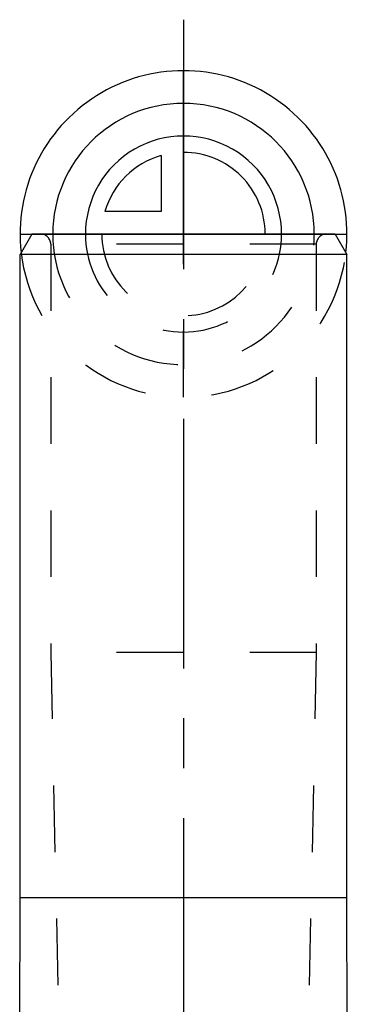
# Model space of a CAD drawing. Header units: millimetres. Extents: x 0 to 1000, y 0 to 1000.
# Tile 4 of 4: x 484 to 516, y 505 to 601. Entities that reach past the tile are written whole.
import ezdxf

# ---------------------------------------------------------------- set-up
doc = ezdxf.new("R2010")
doc.units = ezdxf.units.MM
doc.header["$LTSCALE"] = 65.185185
doc.linetypes.add('CENTER', pattern=[0.6, 0.375, -0.075, 0.075, -0.075])
doc.linetypes.add('HIDDEN', pattern=[0.2, 0.1, -0.1])
for name, color, linetype in [('ACHSEN_S', 7, 'CONTINUOUS'), ('FASEN', 7, 'CONTINUOUS'), ('FLAECHEN', 7, 'CONTINUOUS'), ('KOERPER', 7, 'CONTINUOUS'), ('KONST.EL_MIT_GEO', 7, 'CONTINUOUS'), ('KURVEN', 7, 'CONTINUOUS')]:
    doc.layers.add(name, color=color, linetype=linetype)

msp = doc.modelspace()

# ---------------------------------------------------------------- linework, layer by layer
at = {"layer": 'ACHSEN_S', "color": 40, "linetype": 'CENTER'}
msp.add_line((500, 601.457), (500, 398.541), dxfattribs=at)
at = {"layer": 'FASEN', "color": 7, "linetype": 'Continuous'}
for p, q in [((485.155, 580.457), (484, 578.457)), ((514.845, 580.457), (485.155, 580.457)), ((514.845, 580.457), (516, 578.457)), ((516, 578.457), (484, 578.457))]:
    msp.add_line(p, q, dxfattribs=at)
at = {"layer": 'FLAECHEN', "color": 8, "linetype": 'HIDDEN'}
for p, q in [((487, 539.457), (487.953, 494.456)), ((513, 539.457), (487, 539.457)), ((513, 539.457), (512.047, 494.456))]:
    msp.add_line(p, q, dxfattribs=at)
at = {"layer": 'KOERPER', "color": 7, "linetype": 'Continuous'}
for p, q in [((484, 515.457), (484, 578.457)), ((516, 515.457), (516, 578.457)), ((483.963, 494.456), (484, 515.457)), ((484, 515.457), (516, 515.457)), ((516.037, 494.456), (516, 515.457))]:
    msp.add_line(p, q, dxfattribs=at)
at = {"layer": 'KONST.EL_MIT_GEO', "color": 8, "linetype": 'HIDDEN'}
for p, q in [((514, 580.457), (486, 580.457)), ((487, 579.457), (487, 539.457)), ((513, 579.457), (487, 579.457)), ((513, 579.457), (513, 539.457))]:
    msp.add_line(p, q, dxfattribs=at)
for centre, start, end in [((486, 579.457), 0, 90), ((514, 579.457), 90, 180)]:
    msp.add_arc(centre, 1, start, end, dxfattribs=at)
at = {"layer": 'KURVEN', "color": 40, "linetype": 'Continuous'}
for p, q in [((500, 578.64), (500, 596.457)), ((497.8, 588.148), (497.8, 582.657)), ((497.8, 582.657), (492.308, 582.657)), ((484, 580.457), (516, 580.457))]:
    msp.add_line(p, q, dxfattribs=at)
at = {"layer": 'KURVEN', "color": 8, "linetype": 'HIDDEN'}
for p, q in [((487.207, 580.457), (487.201, 580.457)), ((512.793, 580.457), (512.799, 580.457)), ((500, 564.457), (500, 578.64))]:
    msp.add_line(p, q, dxfattribs=at)
at = {"layer": 'KURVEN', "color": 40, "linetype": 'Continuous'}
for radius, start, end in [(16, 353.47954, 186.52046), (12.8, 0, 180), (9.6, 359.99993, 180), (8, 105.96201, 164.03799), (8, 359.99993, 90)]:
    msp.add_arc((500, 580.457), radius, start, end, dxfattribs=at)
at = {"layer": 'KURVEN', "color": 8, "linetype": 'HIDDEN'}
for radius, start, end in [(12.8, 180, 360), (9.6, 180, 359.99993), (8, 180, 359.99993), (16, 186.52046, 353.47954)]:
    msp.add_arc((500, 580.457), radius, start, end, dxfattribs=at)

doc.saveas('drawing.dxf')
